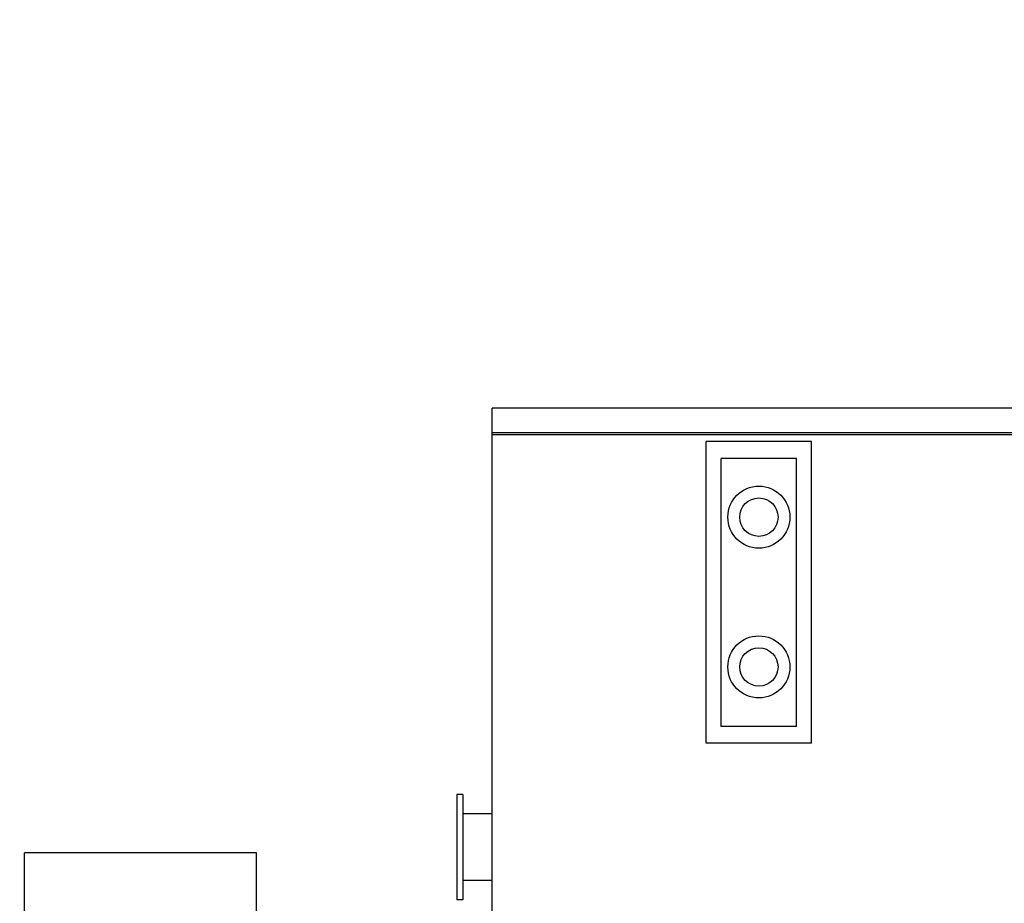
# Model space of a CAD drawing. Header units: millimetres. Extents: x 0 to 1189, y 0 to 841.
# Tile 71 of 136: x 654 to 758, y 630 to 724. Entities that reach past the tile are written whole.
import ezdxf
from ezdxf.enums import TextEntityAlignment as Align

# ---------------------------------------------------------------- set-up
doc = ezdxf.new("R2010")
doc.units = ezdxf.units.MM
doc.header["$LTSCALE"] = 65.395
doc.layers.get('0').update_dxf_attribs({"linetype": 'CONTINUOUS'})
for name, color, linetype in [('9M32C_GENSET_GENERATOR_ABL206', 7, 'CONTINUOUS'), ('9M32C_GENSET_GENERATOR_T1_PBL207', 7, 'CONTINUOUS'), ('9M32C_GENSET_SCHUTZHAUBE_ABL200', 7, 'CONTINUOUS'), ('9M32C_GENSET_SCHUTZHAUBE_T1_PBL201', 7, 'CONTINUOUS'), ('new_view_9_VBL0', 7, 'CONTINUOUS')]:
    doc.layers.add(name, color=color, linetype=linetype)
doc.styles.get("Standard").update_dxf_attribs({"font": 'txt', "width": 0.6})
doc.dimstyles.new('DIMSTYLE_1', dxfattribs={"dimtxt": 3.5, "dimasz": 3.5, "dimexe": 1.8, "dimexo": 0, "dimgap": 0.875, "dimtad": 1, "dimdec": 0, "dimlfac": 25, "dimdsep": 46, "dimtxsty": 'Standard', "dimblk": '_FILLED', "dimblk1": '_FILLED', "dimblk2": '_FILLED', "dimcen": 0.09, "dimadec": 0, "dimazin": 0, "dimtp": 2, "dimtm": 2, "dimtfac": 1, "dimtdec": 0, "dimtofl": 0, "dimtmove": 0, "dimatfit": 3, "dimldrblk": '_FILLED', "dimfxl": 1, "dimtolj": 1, "dimarcsym": 0})

# ---------------------------------------------------------------- blocks, each defined once
blk = doc.blocks.new('_FILLED')
at = {"color": 0, "linetype": 'ByBlock'}
blk.add_solid([(0, 0), (-1, 0.167), (-1, -0.167)], dxfattribs=at)
blk = doc.blocks.new('*D1')
at = {"color": 2, "linetype": 'Continuous'}
for p, q in [((357.24, 723.54), (345.44, 723.54)), ((347.24, 723.54), (347.24, 664.16)), ((347.24, 604.78), (347.24, 664.16)), ((705.41, 604.78), (345.44, 604.78))]:
    blk.add_line(p, q, dxfattribs=at)
at = {"color": 2, "linetype": 'Continuous', "xscale": 3.5, "yscale": 3.5, "zscale": 3.5}
for p, rotation in [((347.24, 723.54), 90), ((347.24, 604.78), 270)]:
    blk.add_blockref('_FILLED', p, dxfattribs=dict(at, rotation=rotation))
at = {"color": 2, "linetype": 'Continuous', "width": 0.690476}
blk.add_text('2969', height=3.5, rotation=90, dxfattribs=at).set_placement((346.36, 664.16), align=Align.CENTER)
blk = doc.blocks.new('9M32C_GENSET_SCHUTZHAUBE_T1_PBL201', base_point=(669.36, 609.08))
at = {"layer": '9M32C_GENSET_SCHUTZHAUBE_T1_PBL201', "color": 7, "linetype": 'Continuous'}
for p, q in [((678.7, 634.98), (654.02, 634.98)), ((654.02, 628.44), (654.02, 634.98)), ((678.7, 583.18), (678.7, 634.98)), ((654.02, 621.48), (654.02, 624.84)), ((654.02, 613.12), (654.02, 619.98)), ((678.7, 616.58), (678.94, 616.58)), ((678.94, 616.58), (678.94, 595.58)), ((678.94, 614.58), (684.7, 614.58)), ((684.7, 614.58), (684.7, 595.58)), ((654.02, 583.18), (654.02, 604.38)), ((678.7, 595.58), (684.7, 595.58)), ((654.02, 586.38), (678.7, 586.38)), ((654.02, 583.5), (678.7, 583.5))]:
    blk.add_line(p, q, dxfattribs=at)
at = {"layer": '9M32C_GENSET_SCHUTZHAUBE_T1_PBL201', "color": 9, "linetype": 'Continuous'}
blk.add_line((658.56, 604.78), (684.7, 604.78), dxfattribs=at)
blk = doc.blocks.new('9M32C_GENSET_SCHUTZHAUBE_ABL200', base_point=(669.36, 609.08))
at = {"layer": '9M32C_GENSET_SCHUTZHAUBE_T1_PBL201'}
blk.add_blockref('9M32C_GENSET_SCHUTZHAUBE_T1_PBL201', (669.36, 609.08), dxfattribs=at)
blk = doc.blocks.new('9M32C_GENSET_GENERATOR_T1_PBL207', base_point=(599.24, 632.72))
at = {"layer": '9M32C_GENSET_GENERATOR_T1_PBL207', "color": 7, "linetype": 'Continuous'}
for p, q in [((791.04, 682.25), (703.76, 682.25)), ((703.76, 603.21), (703.76, 682.25)), ((791.04, 679.61), (703.76, 679.61)), ((791.04, 679.42), (703.76, 679.42)), ((737.74, 678.7), (726.54, 678.7)), ((726.54, 646.62), (726.54, 678.7)), ((737.74, 646.62), (737.74, 678.7)), ((736.14, 676.9), (728.14, 676.9)), ((728.14, 648.42), (728.14, 676.9)), ((736.14, 648.42), (736.14, 676.9)), ((736.14, 648.42), (728.14, 648.42)), ((737.74, 646.62), (726.54, 646.62)), ((700.66, 641.18), (700.02, 641.18)), ((700.02, 641.18), (700.02, 629.98)), ((700.66, 641.18), (700.66, 629.98)), ((703.76, 639.14), (700.66, 639.14)), ((703.76, 632.02), (700.66, 632.02)), ((700.66, 629.98), (700.02, 629.98))]:
    blk.add_line(p, q, dxfattribs=at)
for centre, radius in [((732.14, 670.66), 3.3), ((732.14, 670.66), 2.04), ((732.14, 654.74), 3.3), ((732.14, 654.74), 2.04)]:
    blk.add_circle(centre, radius, dxfattribs=at)
blk = doc.blocks.new('9M32C_GENSET_GENERATOR_ABL206', base_point=(599.24, 632.72))
at = {"layer": '9M32C_GENSET_GENERATOR_T1_PBL207'}
blk.add_blockref('9M32C_GENSET_GENERATOR_T1_PBL207', (599.24, 632.72), dxfattribs=at)
blk = doc.blocks.new('NEW_VIEW_9_VBL0', base_point=(585.63, 629.26))
at = {"layer": '9M32C_GENSET_GENERATOR_ABL206'}
blk.add_blockref('9M32C_GENSET_GENERATOR_ABL206', (599.24, 632.72), dxfattribs=at)
at = {"layer": '9M32C_GENSET_SCHUTZHAUBE_ABL200'}
blk.add_blockref('9M32C_GENSET_SCHUTZHAUBE_ABL200', (669.36, 609.08), dxfattribs=at)

msp = doc.modelspace()

# ---------------------------------------------------------------- block references
at = {"layer": 'new_view_9_VBL0'}
msp.add_blockref('NEW_VIEW_9_VBL0', (585.62781, 629.26403), dxfattribs=at)

# ---------------------------------------------------------------- dimensions: what is measured, and where the dimension line sits
at = {"color": 2, "linetype": 'Continuous'}
dim = msp.add_linear_dim(base=(347.23822, 723.53917), p1=(705.41165, 604.78), p2=(357.23822, 723.53917), angle=90, dimstyle='DIMSTYLE_1', dxfattribs=at)
dim.commit()
dim.dimension.update_dxf_attribs({"geometry": '*D1', "text_midpoint": (347.23822, 663.82625), "dimtype": 160})

doc.saveas('drawing.dxf')
